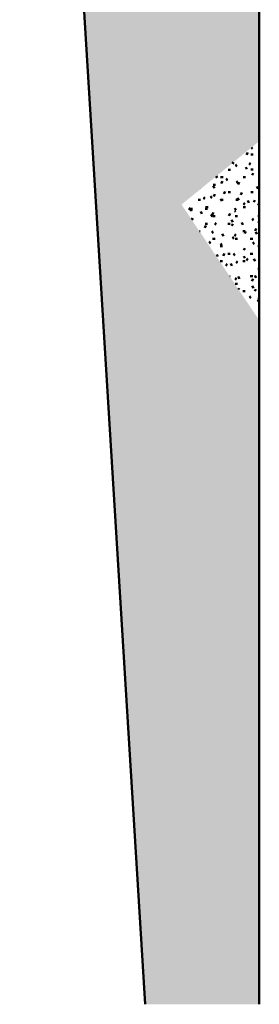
# Model space of a CAD drawing. Header units: millimetres. Extents: x -44271 to 51900, y -56710 to 25730.
# Tile 1 of 61: x -43662 to -40422, y -56710 to -43385. Entities that reach past the tile are written whole.
import ezdxf

# ---------------------------------------------------------------- set-up
doc = ezdxf.new("R2010")
doc.units = ezdxf.units.MM
doc.layers.add('A-DETL-MBND', color=5, linetype='Continuous', lineweight=50)

msp = doc.modelspace()

# ---------------------------------------------------------------- hatches: boundary and pattern name
at = {"layer": 'A-DETL-MBND'}
h = msp.add_hatch(dxfattribs=at)
h.set_pattern_fill('FP_33', color=256, style=0, pattern_type=2)
h.set_pattern_definition([(353.772, (-28521.05, -1694.93), (241.30663, 74.93608), [20.026, -162.028, -1153.011]), (353.772, (-28521.05, -1694.93), (241.30663, 74.93608), [-182.054, 20.026, -162.028, -970.957]), (353.772, (-28521.05, -1694.93), (241.30663, 74.93608), [-364.109, 20.026, -344.083, -606.848]), (353.772, (-28521.05, -1694.93), (241.30663, 74.93608), [-728.218, 20.026, -162.028, -424.794]), (353.772, (-28521.05, -1694.93), (241.30663, 74.93608), [-910.272, 20.026, -101.344, -303.424]), (353.772, (-28521.05, -1694.93), (241.30663, 74.93608), [-1031.642, 20.026, -283.398]), (108.34, (-28430.564, -1654.174), (-172.89969, 319.04265), [31.635, -255.955, -1821.403]), (108.34, (-28430.564, -1654.174), (-172.89969, 319.04265), [-287.59, 31.635, -255.955, -1533.813]), (108.34, (-28430.564, -1654.174), (-172.89969, 319.04265), [-575.18, 31.635, -543.545, -958.633]), (108.34, (-28430.564, -1654.174), (-172.89969, 319.04265), [-1150.36, 31.635, -255.955, -671.043]), (108.34, (-28430.564, -1654.174), (-172.89969, 319.04265), [-1437.95, 31.635, -160.092, -479.317]), (108.34, (-28430.564, -1654.174), (-172.89969, 319.04265), [-1629.676, 31.635, -447.682]), (250.336, (-28400.4, -1454.926), (-68.40983, -393.97884), [29.581, -239.333, -1703.122]), (250.336, (-28400.4, -1454.926), (-68.40983, -393.97884), [-268.914, 29.581, -239.333, -1434.208]), (250.336, (-28400.4, -1454.926), (-68.40983, -393.97884), [-537.828, 29.581, -508.247, -896.38]), (250.336, (-28400.4, -1454.926), (-68.40983, -393.97884), [-1075.656, 29.581, -239.333, -627.466]), (250.336, (-28400.4, -1454.926), (-68.40983, -393.97884), [-1344.57, 29.581, -149.695, -448.19]), (250.336, (-28400.4, -1454.926), (-68.40983, -393.97884), [-1523.846, 29.581, -418.609])])
h.paths.add_polyline_path([(-41966.1, -56709.5), (-41726.6, -56709.5), (-41473.2, -45887.3), (-43662.3, -29002.3), (-42489.8, -48154.7)])
h = msp.add_hatch(dxfattribs=at)
h.set_pattern_fill('FP_46', color=256, style=0, pattern_type=2)
h.set_pattern_definition([(352.64, (-29705.12, -1876.2), (232.89627, 71.10205), [19.374, -156.75, -1115.447]), (352.64, (-29705.12, -1876.2), (232.89627, 71.10205), [-176.123, 19.374, -156.75, -939.324]), (352.64, (-29705.12, -1876.2), (232.89627, 71.10205), [-352.246, 19.374, -332.873, -587.077]), (352.64, (-29705.12, -1876.2), (232.89627, 71.10205), [-704.493, 19.374, -156.75, -410.954]), (352.64, (-29705.12, -1876.2), (232.89627, 71.10205), [-880.616, 19.374, -98.042, -293.539]), (352.64, (-29705.12, -1876.2), (232.89627, 71.10205), [-998.031, 19.374, -274.165]), (107.669, (-29617.79, -1836.884), (-166.869705, 321.476495), [31.651, -256.089, -1822.357]), (107.669, (-29617.79, -1836.884), (-166.869705, 321.476495), [-287.741, 31.651, -256.089, -1534.616]), (107.669, (-29617.79, -1836.884), (-166.869705, 321.476495), [-575.481, 31.651, -543.83, -959.135]), (107.669, (-29617.79, -1836.884), (-166.869705, 321.476495), [-1150.962, 31.651, -256.089, -671.395]), (107.669, (-29617.79, -1836.884), (-166.869705, 321.476495), [-1438.703, 31.651, -160.176, -479.568]), (107.669, (-29617.79, -1836.884), (-166.869705, 321.476495), [-1630.53, 31.651, -447.916]), (250.857, (-29588.675, -1638.275), (-66.02711, -392.5783), [29.297, -237.036, -1686.77]), (250.857, (-29588.675, -1638.275), (-66.02711, -392.5783), [-266.332, 29.297, -237.036, -1420.438]), (250.857, (-29588.675, -1638.275), (-66.02711, -392.5783), [-532.664, 29.297, -503.368, -887.773]), (250.857, (-29588.675, -1638.275), (-66.02711, -392.5783), [-1065.328, 29.297, -237.036, -621.441]), (250.857, (-29588.675, -1638.275), (-66.02711, -392.5783), [-1331.66, 29.297, -148.258, -443.887]), (250.857, (-29588.675, -1638.275), (-66.02711, -392.5783), [-1509.215, 29.297, -414.59])])
h.paths.add_polyline_path([(-41473.2, -45887.3), (-42317.2, -30470.6), (-43662.3, -29002.3), (-41543.9, -45341.6)])
h = msp.add_hatch(dxfattribs=at)
h.set_pattern_fill('FP_29', color=256, style=0, pattern_type=2)
h.set_pattern_definition([(0.0041, (0.52, -1), (406.39273, 101.62208), [33.527, -271.267, 33.527, -1896.837]), (0.0041, (0.52, -1), (406.39273, 101.62208), [-338.322, -271.267, 33.527, -576.061, -1015.981]), (0.0041, (0.52, -1), (406.39273, 101.62208), [-1219.177, 33.527, -271.267, 33.527, -677.659]), (0.0041, (0.52, -1), (406.39273, 101.62208), [-1557.499, -169.669, 33.527, -474.463]), (120.002, (152.91, 49.81), (-291.1812, 301.11225), [33.525, -271.248, 33.525, -1896.706]), (120.002, (152.91, 49.81), (-291.1812, 301.11225), [-338.298, -271.248, 33.525, -576.022, -1015.911]), (120.002, (152.91, 49.81), (-291.1812, 301.11225), [-1219.094, 33.525, -271.248, 33.525, -677.613]), (120.002, (152.91, 49.81), (-291.1812, 301.11225), [-1557.392, -169.657, 33.525, -474.431]), (240, (203.71, 253), (-115.20802, -402.73414), [33.527, -271.265, 33.527, -1896.824]), (240, (203.71, 253), (-115.20802, -402.73414), [-338.319, -271.265, 33.527, -576.057, -1015.974]), (240, (203.71, 253), (-115.20802, -402.73414), [-1219.169, 33.527, -271.265, 33.527, -677.655]), (240, (203.71, 253), (-115.20802, -402.73414), [-1557.488, -169.668, 33.527, -474.46])])
h.paths.add_polyline_path([(-41473.2, -45887.3), (-40421.6, -45028.1), (-40421.6, -32894.5), (-40426, -32627.7), (-40439.4, -32361.3), (-42317.2, -30470.6), (-41568.9, -44138.3)])
h = msp.add_hatch(dxfattribs=at)
h.set_pattern_fill('FP_27', color=256, style=0, pattern_type=2)
h.set_pattern_definition([(359.9999, (0.15, 0.03), (406.39818, 101.59929), [33.528, -271.271, 33.528, -1896.863]), (359.9999, (0.15, 0.03), (406.39818, 101.59929), [-338.326, -271.271, 33.528, -576.069, -1015.995]), (359.9999, (0.15, 0.03), (406.39818, 101.59929), [-1219.194, 33.528, -271.271, 33.528, -677.669]), (359.9999, (0.15, 0.03), (406.39818, 101.59929), [-1557.521, -169.671, 33.528, -474.47]), (120, (152.55, 50.83), (-291.18818, 301.15272), [33.528, -271.272, 33.528, -271.272, -1625.599]), (120, (152.55, 50.83), (-291.18818, 301.15272), [-609.6, 33.528, -576.072, 33.528, -271.272, -711.2]), (120, (152.55, 50.83), (-291.18818, 301.15272), [-1523.999, 33.528, -169.672, 33.528, -474.472]), (240, (203.35, 254.03), (-115.21182, -402.75272), [33.528, -271.271, 33.528, -1896.868]), (240, (203.35, 254.03), (-115.21182, -402.75272), [-338.327, -271.271, 33.528, -576.071, -1015.998]), (240, (203.35, 254.03), (-115.21182, -402.75272), [-1219.197, 33.528, -271.271, 33.528, -677.671]), (240, (203.35, 254.03), (-115.21182, -402.75272), [-1557.525, -169.672, 33.528, -474.471])])
h.paths.add_polyline_path([(-41473.2, -45887.3), (-40421.6, -45341.6), (-40421.6, -45028.1), (-41125.8, -45603.5)])
h = msp.add_hatch(dxfattribs=at)
h.set_pattern_fill('FP_25', color=256, style=0, pattern_type=2)
h.set_pattern_definition([(0.00022, (0.06, -0.87), (406.39961, 101.59856), [33.528, -271.272, 33.528, -1896.872]), (0.00022, (0.06, -0.87), (406.39961, 101.59856), [-338.328, -271.272, 33.528, -576.072, -1016]), (0.00022, (0.06, -0.87), (406.39961, 101.59856), [-1219.2, 33.528, -271.272, 33.528, -677.672]), (0.00022, (0.06, -0.87), (406.39961, 101.59856), [-1557.528, -169.672, 33.528, -474.472]), (120.001, (152.46, 49.93), (-291.18907, 301.14208), [33.527, -271.266, 33.527, -1896.83]), (120.001, (152.46, 49.93), (-291.18907, 301.14208), [-338.32, -271.266, 33.527, -576.059, -1015.977]), (120.001, (152.46, 49.93), (-291.18907, 301.14208), [-1219.173, 33.527, -271.266, 33.527, -677.657]), (120.001, (152.46, 49.93), (-291.18907, 301.14208), [-1557.493, -169.668, 33.527, -474.461]), (239.999, (203.26, 253.13), (-115.21471, -402.74155), [33.527, -271.267, -1930.363]), (239.999, (203.26, 253.13), (-115.21471, -402.74155), [-304.794, 33.527, -271.267, -1625.569]), (239.999, (203.26, 253.13), (-115.21471, -402.74155), [-609.588, 33.527, -576.061, -1015.981]), (239.999, (203.26, 253.13), (-115.21471, -402.74155), [-1219.177, 33.527, -271.267, -711.187]), (239.999, (203.26, 253.13), (-115.21471, -402.74155), [-1523.971, 33.527, -169.669, -507.99]), (239.999, (203.26, 253.13), (-115.21471, -402.74155), [-1727.167, 33.527, -474.463])])
h.paths.add_polyline_path([(-40421.6, -46009.2), (-40421.6, -45341.6), (-41473.2, -45887.3)])
h = msp.add_hatch(dxfattribs=at)
h.set_pattern_fill('FP_26', color=256, style=0, pattern_type=2)
h.set_pattern_definition([(358.807, (-2383.75, -1321.89), (398.98159, 92.70319), [32.923, -266.377, -1895.568]), (358.807, (-2383.75, -1321.89), (398.98159, 92.70319), [-299.3, 32.923, -266.377, -1596.268]), (358.807, (-2383.75, -1321.89), (398.98159, 92.70319), [-598.6, 32.923, -565.677, -997.667]), (358.807, (-2383.75, -1321.89), (398.98159, 92.70319), [-1197.201, 32.923, -266.377, -698.367]), (358.807, (-2383.75, -1321.89), (398.98159, 92.70319), [-1496.501, 32.923, -166.61, -498.834]), (358.807, (-2383.75, -1321.89), (398.98159, 92.70319), [-1696.034, 32.923, -465.911]), (119.398, (-2234.13, -1274.5), (-285.87247, 305.3597), [33.528, -271.272, -1930.398]), (119.398, (-2234.13, -1274.5), (-285.87247, 305.3597), [-304.8, 33.528, -271.272, -1625.598]), (119.398, (-2234.13, -1274.5), (-285.87247, 305.3597), [-609.599, 33.528, -576.071, -1015.999]), (119.398, (-2234.13, -1274.5), (-285.87247, 305.3597), [-1219.199, 33.528, -271.272, -711.199]), (119.398, (-2234.13, -1274.5), (-285.87247, 305.3597), [-1523.998, 33.528, -169.672, -507.999]), (119.398, (-2234.13, -1274.5), (-285.87247, 305.3597), [-1727.198, 33.528, -474.471]), (240.017, (-2184.26, -1073.52), (-113.10797, -398.06689), [32.933, -266.456, -1896.126]), (240.017, (-2184.26, -1073.52), (-113.10797, -398.06689), [-299.388, 32.933, -266.456, -1596.738]), (240.017, (-2184.26, -1073.52), (-113.10797, -398.06689), [-598.777, 32.933, -565.844, -997.961]), (240.017, (-2184.26, -1073.52), (-113.10797, -398.06689), [-1197.553, 32.933, -266.456, -698.573]), (240.017, (-2184.26, -1073.52), (-113.10797, -398.06689), [-1496.942, 32.933, -166.659, -498.981]), (240.017, (-2184.26, -1073.52), (-113.10797, -398.06689), [-1696.534, 32.933, -466.048])])
h.paths.add_polyline_path([(-41452, -56709.5), (-40421.6, -48154.7), (-40421.6, -47454.4), (-41473.2, -45887.3), (-41726.6, -56709.5), (-41473.2, -56709.5)])
h = msp.add_hatch(dxfattribs=at)
h.set_pattern_fill('FP_28', color=256, style=0, pattern_type=2)
h.set_pattern_definition([(359.99362, (-6.77, -39.88), (406.3963, 101.52175), [33.528, -271.269, -1930.382]), (359.99362, (-6.77, -39.88), (406.3963, 101.52175), [-304.797, 33.528, -271.269, -1625.585]), (359.99362, (-6.77, -39.88), (406.3963, 101.52175), [-609.594, 33.528, -576.067, -1015.99]), (359.99362, (-6.77, -39.88), (406.3963, 101.52175), [-1219.188, 33.528, -271.269, -711.193]), (359.99362, (-6.77, -39.88), (406.3963, 101.52175), [-1523.986, 33.528, -169.67, -507.995]), (359.99362, (-6.77, -39.88), (406.3963, 101.52175), [-1727.184, 33.528, -474.468]), (120.006, (145.63, 10.88), (-291.18359, 301.08766), [33.521, -271.218, 33.521, -1896.492]), (120.006, (145.63, 10.88), (-291.18359, 301.08766), [-338.26, -271.218, 33.521, -575.957, -1015.797]), (120.006, (145.63, 10.88), (-291.18359, 301.08766), [-1218.956, 33.521, -271.218, 33.521, -677.536]), (120.006, (145.63, 10.88), (-291.18359, 301.08766), [-1557.216, -169.638, 33.521, -474.377]), (239.99, (196.43, 214.01), (-115.21405, -402.60678), [33.518, -271.192, -1929.827]), (239.99, (196.43, 214.01), (-115.21405, -402.60678), [-304.71, 33.518, -271.192, -1625.118]), (239.99, (196.43, 214.01), (-115.21405, -402.60678), [-609.419, 33.518, -575.901, -1015.699]), (239.99, (196.43, 214.01), (-115.21405, -402.60678), [-1218.838, 33.518, -271.192, -710.989]), (239.99, (196.43, 214.01), (-115.21405, -402.60678), [-1523.548, 33.518, -169.622, -507.849]), (239.99, (196.43, 214.01), (-115.21405, -402.60678), [-1726.688, 33.518, -474.331])])
h.paths.add_polyline_path([(-40421.6, -47454.4), (-40421.6, -46009.2), (-41473.2, -45887.3), (-41126, -46404.6)])
h = msp.add_hatch(dxfattribs=at)
h.set_pattern_fill('FP_11', color=256, style=0, pattern_type=2)
h.set_pattern_definition([(358.496, (-17081.84, -653.41), (312.95948, 93.33199), [25.828, -208.972, -1487.069]), (358.496, (-17081.84, -653.41), (312.95948, 93.33199), [-234.8, 25.828, -208.972, -1252.269]), (358.496, (-17081.84, -653.41), (312.95948, 93.33199), [-469.601, 25.828, -443.773, -782.668]), (358.496, (-17081.84, -653.41), (312.95948, 93.33199), [-939.202, 25.828, -208.972, -547.868]), (358.496, (-17081.84, -653.41), (312.95948, 93.33199), [-1174.002, 25.828, -130.706, -391.334]), (358.496, (-17081.84, -653.41), (312.95948, 93.33199), [-1330.536, 25.828, -365.506]), (113.735, (-16964.48, -605.72), (-224.23888, 306.8867), [32.073, -259.501, -1846.64]), (113.735, (-16964.48, -605.72), (-224.23888, 306.8867), [-291.575, 32.073, -259.501, -1555.065]), (113.735, (-16964.48, -605.72), (-224.23888, 306.8867), [-583.149, 32.073, -551.076, -971.916]), (113.735, (-16964.48, -605.72), (-224.23888, 306.8867), [-1166.299, 32.073, -259.501, -680.341]), (113.735, (-16964.48, -605.72), (-224.23888, 306.8867), [-1457.873, 32.073, -162.31, -485.958]), (113.735, (-16964.48, -605.72), (-224.23888, 306.8867), [-1652.257, 32.073, -453.885]), (245.768, (-16925.36, -403.65), (-88.72398, -400.22085), [31.454, -254.491, -1810.984]), (245.768, (-16925.36, -403.65), (-88.72398, -400.22085), [-285.945, 31.454, -254.491, -1525.039]), (245.768, (-16925.36, -403.65), (-88.72398, -400.22085), [-571.89, 31.454, -540.436, -953.149]), (245.768, (-16925.36, -403.65), (-88.72398, -400.22085), [-1143.779, 31.454, -254.491, -667.205]), (245.768, (-16925.36, -403.65), (-88.72398, -400.22085), [-1429.724, 31.454, -159.176, -476.575]), (245.768, (-16925.36, -403.65), (-88.72398, -400.22085), [-1620.354, 31.454, -445.121])])
h.paths.add_polyline_path([(-40421.6, -48154.7), (-41452, -56709.5), (-40421.6, -56709.5)])

# ---------------------------------------------------------------- linework, layer by layer
for p, q in [((-43662.3, -29002.3), (-41966.1, -56709.5)), ((-40421.6, -56709.5), (-40421.6, -32894.5))]:
    msp.add_line(p, q, dxfattribs=at)

doc.saveas('drawing.dxf')
